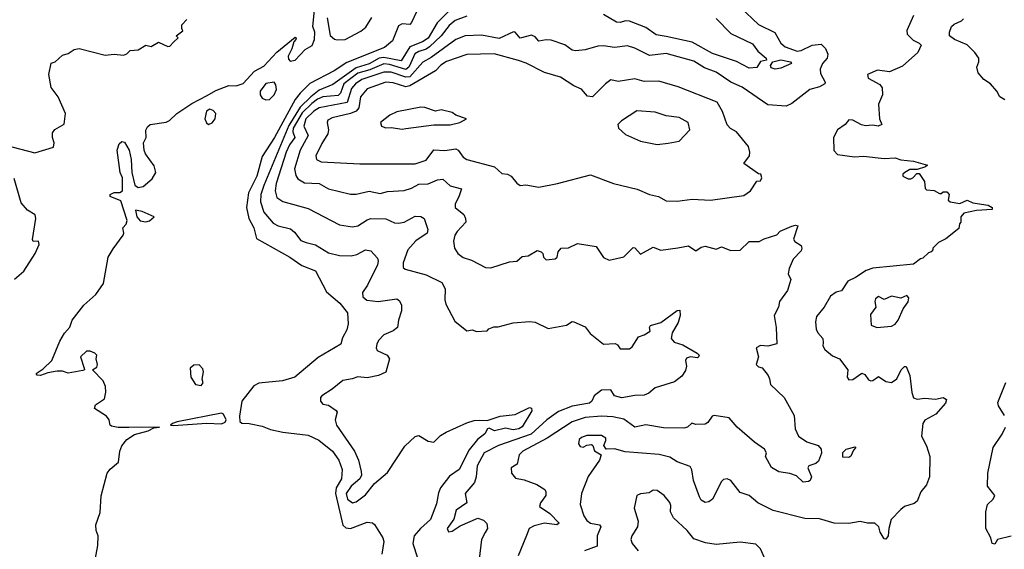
# Model space of a CAD drawing. Extents: x 1552033 to 1694788, y 811965 to 917215.
# Tile 218 of 256: x 1599902 to 1605236, y 877033 to 879903. Entities that reach past the tile are written whole.
import ezdxf

# ---------------------------------------------------------------- set-up
doc = ezdxf.new("R2010")
doc.units = 0

msp = doc.modelspace()

# ---------------------------------------------------------------- linework, layer by layer
at = {"layer": '0CON20XD'}
for points in [[(1603805, 879970), (1603905, 879876.9), (1603993.8, 879833.8), (1604025.9, 879775.9), (1604050, 879755), (1604115, 879731.9), (1604135, 879735.2), (1604195, 879763.8), (1604245, 879769.5), (1604267.4, 879747.4), (1604280.5, 879715), (1604276.7, 879695), (1604250.7, 879665), (1604238.6, 879635), (1604241.2, 879611.2), (1604266.4, 879565), (1604264.3, 879555), (1604235, 879538.8), (1604183.3, 879525), (1604085, 879449.4), (1604055, 879434), (1603955, 879442), (1603816.4, 879536.4), (1603755, 879563.6), (1603675, 879618.9), (1603612.2, 879642.2), (1603555, 879677.6), (1603405, 879719.7), (1603315, 879708.7), (1603235, 879748.2), (1603195, 879760.9), (1603125, 879751.1), (1603065, 879761.1), (1603035, 879758.9), (1602965, 879739.2), (1602915, 879733.1), (1602895, 879737.1), (1602856.1, 879766.1), (1602781.2, 879791.2), (1602755, 879794), (1602715, 879785.5), (1602695, 879810.3), (1602675, 879819.6), (1602613.3, 879803.2), (1602585.8, 879835), (1602576.8, 879836.8), (1602499.7, 879800.3), (1602405, 879818.8), (1602315, 879815.3), (1602265, 879795.8), (1602131.9, 879698.1), (1602086.8, 879673.2), (1602015, 879593.4), (1601995, 879591.8), (1601915, 879617.8), (1601875, 879619), (1601755, 879578.5), (1601722.2, 879555), (1601700, 879530), (1601675.7, 879454.3), (1601525, 879425.1), (1601495, 879407.3), (1601452, 879365), (1601442, 879325), (1601464.4, 879275), (1601421.9, 879195), (1601391, 879095), (1601397.6, 879057.6), (1601409.4, 879039.4), (1601445, 879019.4), (1601525, 879015.3), (1601576.1, 878986.1), (1601695, 878956.5), (1601725, 878957.5), (1601795, 878974.1), (1601855, 878960.8), (1601895, 878971.8), (1601985, 878977.5), (1602025, 878989.4), (1602065, 879010.9), (1602115, 879013.4), (1602165, 879034.6), (1602195, 879037.8), (1602235, 879003.2), (1602296.6, 878986.6), (1602282, 878942), (1602262, 878905), (1602261.1, 878885), (1602307.9, 878847.9), (1602318.2, 878825), (1602318.9, 878805), (1602271.9, 878755), (1602260.5, 878735), (1602253.2, 878703.2), (1602257.1, 878665), (1602276, 878635), (1602305, 878614.2), (1602349.1, 878599.1), (1602425, 878560), (1602455, 878558.6), (1602555, 878591.4), (1602595, 878594.3), (1602625, 878618.8), (1602657.3, 878622.7), (1602705, 878651.2), (1602727.5, 878645), (1602736.7, 878635), (1602740, 878615), (1602755, 878601.2), (1602804.1, 878605.9), (1602813.8, 878615), (1602820, 878645), (1602835, 878664.2), (1602875, 878666.5), (1602925, 878689.6), (1603025, 878673.5), (1603065, 878613.8), (1603095, 878598.8), (1603175, 878617.1), (1603225, 878668.1), (1603235, 878665.7), (1603265, 878632.9), (1603335, 878670), (1603375, 878653.8), (1603466.9, 878666.9), (1603525, 878676.4), (1603565, 878649.5), (1603595, 878670.5), (1603615, 878676.2), (1603675, 878659.4), (1603705, 878672.2), (1603755, 878651.1), (1603805, 878652.9), (1603855, 878700), (1603909.2, 878700.8), (1603935, 878715.7), (1604004, 878736), (1604023, 878757), (1604085, 878783.8), (1604105, 878788.8), (1604117.5, 878785), (1604094, 878714), (1604101.2, 878701.2), (1604135, 878679.4), (1604140.4, 878665), (1604135, 878650), (1604092.9, 878605), (1604071.2, 878555), (1604066.2, 878525), (1604079.2, 878495), (1604062.5, 878435), (1604018, 878375), (1604012.5, 878345), (1603989.8, 878300.2), (1604000, 878235), (1604003.3, 878146.7), (1603955, 878134), (1603915, 878137.5), (1603892.5, 878125), (1603904.6, 878075), (1603891.5, 878035), (1603905, 878021.1), (1603925.4, 878015.4), (1603956.9, 877975), (1603964, 877956), (1603970, 877925), (1604044.6, 877855), (1604098, 877758), (1604103.6, 877685), (1604121.4, 877645), (1604165.9, 877615.9), (1604228, 877595), (1604244.4, 877575), (1604246.9, 877553.1), (1604229.8, 877510.2), (1604215, 877496.9), (1604177.5, 877485), (1604172.5, 877475), (1604191.2, 877425), (1604184.1, 877405.9), (1604175, 877400), (1604146.1, 877396.1), (1604110.6, 877430.6), (1604075, 877443.3), (1604015, 877452.5), (1603975, 877476.7), (1603942, 877535), (1603947.5, 877555), (1603936.7, 877575), (1603882.7, 877612.7), (1603788.4, 877695), (1603745, 877746), (1603665, 877758.5), (1603654.3, 877755), (1603629.7, 877720.3), (1603615, 877710), (1603565, 877708.6), (1603543.8, 877716.2), (1603520, 877695), (1603500.3, 877689.7), (1603390.1, 877690.1), (1603295, 877708.1), (1603235, 877694.6), (1603175, 877737.3), (1603115, 877750.9), (1603054.8, 877754.8), (1602965, 877746.5), (1602895, 877724.2), (1602759.4, 877635), (1602627.5, 877565), (1602608.1, 877545), (1602597.5, 877495), (1602564.4, 877475), (1602567.5, 877445), (1602588.2, 877418.2), (1602635, 877409.2), (1602703.5, 877383.5), (1602746.6, 877356.6), (1602753.5, 877345), (1602752.9, 877325), (1602724.6, 877285), (1602717.8, 877265), (1602775, 877227.1), (1602824.4, 877175), (1602812.5, 877165), (1602746, 877174), (1602689.2, 877160.8), (1602663.1, 877145), (1602647.5, 877107.5), (1602602.1, 876997.9)], [(1600305, 876947.1), (1600325, 877053.8), (1600326.6, 877105), (1600316.9, 877135), (1600315.5, 877165.5), (1600337.9, 877232.1), (1600342.9, 877322.9), (1600375.5, 877445), (1600392.2, 877467.8), (1600437.9, 877505), (1600445.7, 877565), (1600456, 877594), (1600483, 877627), (1600525, 877654.4), (1600597.5, 877675), (1600628.3, 877691.7), (1600660, 877695), (1600493.4, 877693.4), (1600435, 877692.2), (1600400.3, 877700.3), (1600392.5, 877705), (1600386.7, 877735), (1600372.5, 877755), (1600307.5, 877795), (1600312.5, 877815), (1600361.4, 877848.6), (1600369.4, 877885), (1600366.9, 877915), (1600355, 877946), (1600297.5, 878005), (1600319.5, 878020.5), (1600324.3, 878035), (1600316.2, 878065), (1600320, 878085), (1600310, 878095), (1600283.9, 878106.1), (1600265, 878106), (1600231.2, 878075), (1600251.2, 878015), (1600252.5, 878005), (1600245, 878001.2), (1600165, 877987.5), (1600135, 877997.5), (1600105, 877997.5), (1600055, 877988.8), (1600015, 877974), (1599996.4, 877976.4), (1599991.2, 877985), (1600029.8, 878010.2), (1600076.9, 878055), (1600120, 878160), (1600145.9, 878204.1), (1600173.6, 878236.4), (1600186.7, 878275), (1600250, 878355), (1600315, 878413.3), (1600357.1, 878472.9), (1600381.9, 878615), (1600409.2, 878660.8), (1600462.9, 878735), (1600467.1, 878745), (1600460.9, 878775), (1600480, 878795), (1600483.8, 878815), (1600450.5, 878920.5), (1600392, 878945), (1600392, 878955), (1600415, 878966.9), (1600445, 878966), (1600459.2, 878975), (1600459.2, 879045), (1600446.9, 879075), (1600430.8, 879195), (1600440.3, 879229.7), (1600455, 879242), (1600469.7, 879239.7), (1600495.9, 879195.9), (1600506.2, 879145), (1600510, 879075), (1600525.6, 879005.6), (1600545, 878994), (1600570.5, 878999.5), (1600620.2, 879039.8), (1600639.1, 879075), (1600631.5, 879111.5), (1600583.3, 879175), (1600576.7, 879195), (1600573.3, 879235), (1600586.7, 879265), (1600586.4, 879303.6), (1600595, 879322.5), (1600610, 879335), (1600695, 879347.5), (1600714.2, 879355.8), (1600753.3, 879395), (1600835, 879448.2), (1600918.6, 879491.4), (1600965, 879518.8), (1601035, 879546.7), (1601075, 879543.8), (1601113.6, 879556.4), (1601175, 879623.3), (1601225, 879650), (1601295, 879727.5), (1601395, 879807.5), (1601400, 879805), (1601397.5, 879795), (1601387.5, 879782.5), (1601377.5, 879745), (1601357.5, 879705), (1601358.3, 879688.3), (1601368.3, 879678.3), (1601395, 879682.5), (1601448.3, 879741.7), (1601486.4, 879763.6), (1601498.6, 879795), (1601500.8, 879835), (1601490, 879865), (1601498.7, 879955)], [(1602052.5, 879945), (1602025, 879887.5), (1602015, 879877.5), (1601975, 879880.6), (1601955, 879869.6), (1601921.7, 879788.3), (1601878.1, 879751.9), (1601675, 879670), (1601605.1, 879624.9), (1601475, 879557.8), (1601421.2, 879505), (1601395, 879469.5), (1601282.8, 879265), (1601215, 879161.5), (1601186.1, 879055), (1601142.3, 878965), (1601130.3, 878885), (1601142.8, 878825), (1601171.2, 878775), (1601185, 878717.5), (1601365.8, 878615), (1601430.8, 878570.8), (1601505, 878541.4), (1601565, 878427.5), (1601636.6, 878366.6), (1601677.8, 878315), (1601682.5, 878255), (1601675, 878222.5), (1601651.3, 878178.7), (1601641.4, 878145), (1601518.7, 878071.4), (1601393.1, 877965), (1601325.2, 877944.8), (1601197.4, 877932.6), (1601170.9, 877919.1), (1601105.6, 877835), (1601092.7, 877755), (1601095, 877725.8), (1601105, 877716.1), (1601145, 877714.7), (1601215, 877700.3), (1601261.1, 877681.1), (1601327, 877667), (1601465, 877651.2), (1601522.2, 877625), (1601596.8, 877565), (1601632, 877515), (1601650, 877465), (1601646.2, 877415), (1601617.4, 877365), (1601612.7, 877335), (1601653.1, 877163.1), (1601669.3, 877149.3), (1601695, 877145.4), (1601785, 877179.2), (1601813.2, 877176.8), (1601825, 877167.9), (1601869.8, 877095), (1601874.2, 877075), (1601865, 877006.7)], [(1602233.2, 879955), (1602163.5, 879886.5), (1602115, 879803.1), (1602085, 879782.4), (1602015, 879755.1), (1601969.8, 879680.2), (1601875, 879697.3), (1601849.8, 879695), (1601795, 879663.1), (1601725, 879642.3), (1601599.1, 879550.9), (1601525, 879521.3), (1601478.7, 879485), (1601422.1, 879427.8), (1601360.1, 879329.9), (1601225.6, 879005), (1601208.4, 878955), (1601206.3, 878915), (1601225, 878859.3), (1601275, 878799.6), (1601302, 878785), (1601368.5, 878768.5), (1601391.2, 878751.2), (1601426.1, 878706.1), (1601454.6, 878694.6)], [(1602325, 879921.6), (1602262, 879898), (1602229, 879871), (1602185.2, 879815), (1602122.6, 879755), (1602105, 879742.1), (1602065, 879731.1), (1602042.4, 879717.6), (1602020.4, 879669.6), (1602010.5, 879645), (1601995, 879632.4), (1601905, 879660.6), (1601875, 879663.1), (1601799.1, 879630.9), (1601735, 879613.7), (1601658.6, 879555), (1601640, 879505), (1601628.5, 879491.5), (1601545, 879484.4), (1601515, 879471.5), (1601485, 879449.1), (1601432.3, 879397.7), (1601384.7, 879315), (1601382.8, 879295), (1601392.6, 879265), (1601364.2, 879225), (1601346.1, 879185), (1601291.9, 879015), (1601286.4, 878975), (1601295, 878938.6), (1601327.2, 878917.2), (1601465, 878879.1), (1601635, 878790.9), (1601705, 878780), (1601735, 878785.4), (1601785, 878818.8), (1601805, 878825.4), (1601885, 878822.9), (1601932.7, 878802.7), (1601955, 878800), (1601985, 878806), (1602045, 878837.8), (1602075, 878836.9), (1602093.8, 878825), (1602113.5, 878765), (1602110, 878745), (1602048.4, 878705), (1602005.2, 878655), (1601980, 878585), (1601980, 878560), (1601990.7, 878550.7), (1602105, 878519.7), (1602188.5, 878478.5), (1602207.9, 878445), (1602205.6, 878385), (1602210.5, 878360.5), (1602259.5, 878269.5), (1602325, 878216.2), (1602355, 878222.5), (1602375, 878213.8), (1602435, 878217.5), (1602443.1, 878226.9), (1602471.3, 878238.7), (1602495, 878239.2), (1602575, 878259.2), (1602665, 878267.1), (1602695, 878264), (1602765, 878230), (1602804.2, 878235.8), (1602865, 878246.9), (1602895, 878268), (1602905, 878266.2), (1602965, 878237.5), (1602992.4, 878202.4), (1603065, 878144.3), (1603127.7, 878147.7), (1603140.8, 878140.8), (1603155, 878118.8), (1603205, 878119.4), (1603220.8, 878129.2), (1603255, 878184.4), (1603285.9, 878194.1), (1603317.5, 878215), (1603313.8, 878235), (1603320, 878245), (1603375, 878262.5), (1603465, 878326.7), (1603478.6, 878328.6), (1603480.7, 878299.3), (1603469.1, 878260.9), (1603437.5, 878205), (1603432.5, 878175), (1603448, 878155), (1603495, 878141.5), (1603572.5, 878095), (1603582.5, 878085), (1603580, 878075), (1603575, 878070), (1603536.1, 878076.1), (1603515, 878068.8), (1603508.6, 878055), (1603514.3, 878025), (1603508.9, 878001.1), (1603489.1, 877970.9), (1603450.1, 877939.9), (1603345, 877908.5), (1603311.5, 877878.5), (1603285, 877867.7), (1603235, 877866.2), (1603164.4, 877854.4)], [(1604744.2, 879925), (1604709.2, 879845), (1604710, 879825), (1604742, 879792), (1604774.5, 879775.5), (1604785.6, 879764.4), (1604768.6, 879725), (1604685, 879650), (1604615, 879620.6), (1604548.7, 879628.7), (1604496, 879605), (1604498.8, 879585), (1604561.7, 879551.7), (1604574.3, 879534.3), (1604575.7, 879495), (1604554.4, 879445), (1604560, 879365), (1604572.5, 879335), (1604553.6, 879326.4), (1604525, 879330.8), (1604485, 879327.3), (1604462.5, 879332.5), (1604415, 879358.9), (1604395, 879359.2), (1604374.3, 879335), (1604333.5, 879305), (1604311.2, 879265), (1604313.1, 879193.1), (1604332.8, 879172.8), (1604425, 879159.1), (1604473.2, 879163.2), (1604585, 879151.1), (1604645, 879154.2), (1604675, 879142.5), (1604745, 879135.8), (1604820, 879115), (1604810, 879105), (1604765, 879090), (1604725, 879090.8), (1604696.7, 879075), (1604687.5, 879065), (1604687.5, 879055), (1604715, 879040), (1604729.7, 879040.3), (1604741.2, 879045), (1604761.7, 879068.3), (1604775, 879070), (1604803.8, 879025), (1604808.3, 878988.3), (1604815, 878980), (1604857, 878977), (1604885, 878960), (1604895, 878960), (1604905, 878970), (1604925, 878970), (1604937.5, 878955), (1604932.5, 878925), (1604943.3, 878915), (1604995, 878907.3), (1605035, 878924.4), (1605065, 878910.7), (1605148.1, 878898.1), (1605170, 878885), (1605170, 878875), (1605085, 878868.2), (1605017.5, 878855), (1605000, 878835), (1605000, 878805), (1604993, 878797), (1604989.3, 878770.7), (1604920, 878715), (1604880, 878695), (1604850, 878665), (1604850, 878655), (1604840, 878645), (1604825, 878640), (1604795, 878610), (1604783, 878607), (1604745, 878577.5), (1604523.5, 878556.5), (1604487.3, 878542.7), (1604431.1, 878505), (1604388.2, 878485), (1604355, 878433.1), (1604325, 878425.6), (1604295.6, 878405), (1604260, 878345), (1604219.4, 878295), (1604213.6, 878265), (1604216.9, 878225), (1604226.2, 878205), (1604253.3, 878175), (1604255, 878153.3), (1604253.8, 878135), (1604265, 878115.6), (1604305, 878081.2), (1604343.8, 878065), (1604388, 878005), (1604385.5, 877965), (1604395, 877951.1), (1604415, 877952.9), (1604465, 877986.5), (1604480.7, 877980.7), (1604501.4, 877951.4), (1604512.5, 877945), (1604525, 877947.5), (1604555, 877970), (1604595, 877942.9), (1604625, 877936.7), (1604655, 877956.2), (1604678, 878005), (1604695, 878023.8), (1604705, 878023.8), (1604725.3, 877975.3), (1604735, 877882.5), (1604745, 877854.4), (1604765, 877845.6), (1604805, 877852.5), (1604864.2, 877845.8), (1604905, 877855.7), (1604923.3, 877845), (1604918, 877825), (1604866, 877765), (1604805, 877732.9), (1604794.7, 877715.3), (1604787.5, 877645), (1604815, 877593.3), (1604833.1, 877535), (1604832, 877425), (1604815, 877382.5), (1604783.8, 877345), (1604765, 877293.8), (1604748.3, 877281.7), (1604695, 877265.6), (1604675, 877249.2), (1604624.3, 877195), (1604610.8, 877145), (1604608, 877105), (1604595, 877087.5), (1604585, 877090), (1604563.8, 877125), (1604556.2, 877155), (1604535, 877173.8), (1604495, 877174), (1604455, 877184.2), (1604395, 877172.9), (1604315, 877174.4), (1604235, 877198.1), (1604155, 877198.8), (1603985, 877243.8), (1603902, 877285), (1603855, 877323.8), (1603805, 877340), (1603755.7, 877405), (1603735, 877414.4), (1603715, 877410.6), (1603705, 877400.8), (1603655.4, 877304.6), (1603635, 877290), (1603615, 877285.8), (1603595, 877299.2), (1603585, 877316.2), (1603552.9, 877405), (1603543.5, 877463.5), (1603535, 877481.2), (1603465, 877506.2), (1603425, 877532.7), (1603366, 877546), (1603181.6, 877561.6), (1603125, 877577.5), (1603080, 877575), (1603066.7, 877595), (1603078.1, 877621.9), (1603077.1, 877635), (1603055, 877650), (1602975, 877649.6), (1602945, 877639.5), (1602932.6, 877627.4), (1602930.5, 877605), (1602939.3, 877589.3), (1602955, 877585.6), (1602975, 877596.9), (1603000, 877600), (1603007.5, 877595), (1603017, 877567), (1603052.5, 877545), (1603042.5, 877515), (1602982.4, 877427.6), (1602946.7, 877335), (1602938.1, 877275), (1602958.9, 877215), (1602975, 877188.2), (1602995, 877174.7), (1603044, 877165), (1603050, 877155), (1603030.6, 877105), (1603030.9, 877049.1), (1602962.5, 877025)], [(1603675, 879909.1), (1603755, 879827.1), (1603872.4, 879772.4), (1603901.8, 879731.8), (1603947.1, 879695), (1603947.4, 879682.6), (1603915, 879675.6), (1603895.7, 879644.3), (1603855, 879640.2), (1603785, 879675.8), (1603655, 879719.1), (1603545, 879780.5), (1603405, 879811.9), (1603351.1, 879821.1), (1603295, 879860.2), (1603205, 879894.2), (1603185, 879896.9), (1603155, 879888), (1603135, 879889.1), (1603065, 879931.5)], [(1599825, 879222.5), (1599985, 879181.5), (1600085, 879212.5), (1600088.9, 879235), (1600080, 879265), (1600080.7, 879289.3), (1600092.4, 879307.6), (1600142.6, 879337.4), (1600151.2, 879395), (1600111.1, 879485), (1600072.6, 879535), (1600059.7, 879605), (1600072.2, 879667.8), (1600095, 879674.3), (1600135, 879710), (1600165, 879718.8), (1600198.3, 879741.7), (1600225, 879747.1), (1600365, 879710), (1600415, 879715.7), (1600465, 879710.8), (1600482.3, 879717.7), (1600500, 879735), (1600545, 879740), (1600585, 879763.8), (1600615, 879757.5), (1600655, 879780), (1600705, 879757.5), (1600715, 879760), (1600735, 879780), (1600760, 879805), (1600750, 879815), (1600787, 879843), (1600780, 879855), (1600780, 879875), (1600807, 879903)], [(1601567.5, 879912.5), (1601585, 879816.7), (1601607.3, 879797.3), (1601623, 879793), (1601664.7, 879795.3), (1601749.6, 879840.4), (1601777.2, 879862.8), (1601809.2, 879915)], [(1605238.9, 879468.9), (1605212.9, 879485), (1605195.7, 879515.7), (1605162.5, 879555), (1605125, 879578.8), (1605094.2, 879615), (1605087.5, 879645), (1605098.8, 879675), (1605098.6, 879695), (1605077.1, 879725), (1605035.7, 879765.7), (1604966, 879795), (1604940, 879815), (1604940, 879835), (1604951.2, 879865), (1604965, 879878), (1605005, 879895.8), (1605015, 879906.7)], [(1603465, 878918.6), (1603545, 878930), (1603645, 878924.2), (1603825, 878949.4), (1603861.2, 878975), (1603895, 879027.5), (1603915, 879030), (1603922.5, 879045), (1603917.5, 879065), (1603905, 879066.7), (1603825, 879122.5), (1603856.2, 879165), (1603858, 879185), (1603850, 879215), (1603785, 879294.4), (1603752.6, 879312.6), (1603735, 879332.9), (1603708.9, 879405), (1603680.5, 879455), (1603469.5, 879539.5), (1603365, 879568.7), (1603285, 879568.5), (1603235, 879581.9), (1603145, 879568.2), (1603105, 879577.3), (1603075, 879555.9), (1603005, 879484.2), (1602979.1, 879489.1), (1602945.4, 879525.4), (1602904.4, 879545), (1602832, 879592), (1602745, 879616), (1602646.7, 879666.7), (1602605, 879681.9), (1602473, 879717), (1602325, 879713.9), (1602215, 879675.9), (1602183.3, 879656.7), (1602155, 879625.8), (1602015, 879543.4), (1601995, 879539.7), (1601925, 879560.9), (1601885, 879563.4), (1601785, 879528.3), (1601748.4, 879485), (1601740, 879425), (1601725, 879407.1), (1601695, 879393.9), (1601595, 879370.6), (1601572.3, 879357.7), (1601567.9, 879345), (1601574.7, 879305), (1601571.8, 879285), (1601538.8, 879231.2), (1601506.1, 879165), (1601510.5, 879145), (1601535, 879132.7), (1601745, 879120.8), (1602045, 879120.8), (1602105, 879141.8), (1602145, 879196.9), (1602206.2, 879193.8), (1602265, 879202.5), (1602278.5, 879195), (1602305, 879157.8), (1602324.2, 879144.2), (1602475, 879105.7), (1602515, 879068.8), (1602545, 879066.2), (1602565.6, 879055.6), (1602595, 879016.7), (1602614.1, 879004.1), (1602645, 879007.5), (1602715, 878996), (1602815, 879014.3), (1602995, 879061.9), (1603120, 879015), (1603247.5, 878985), (1603314.5, 878954.5), (1603363.8, 878943.8), (1603405, 878921.8), (1603465, 878918.6)], [(1603995, 879635.3), (1603972.5, 879642.5), (1603968.9, 879655), (1603983.2, 879675), (1604025, 879685.7), (1604078.9, 879675), (1604083.5, 879665), (1604025, 879640.7), (1603995, 879635.3)], [(1601235, 879468.1), (1601255, 879470.6), (1601280.8, 879495), (1601292.9, 879525), (1601290.5, 879550.5), (1601280, 879565), (1601235, 879557.5), (1601205.6, 879515), (1601204.4, 879495), (1601215, 879477.5), (1601235, 879468.1)], [(1600925, 879335.6), (1600945, 879344.2), (1600961.4, 879365), (1600964.3, 879394.3), (1600951.3, 879411.3), (1600931.9, 879418.1), (1600913.5, 879406.5), (1600905.4, 879365), (1600913.7, 879343.7), (1600925, 879335.6)], [(1601975, 879309.4), (1601995, 879312.9), (1602145, 879332.7), (1602235, 879332.9), (1602286.7, 879345), (1602322.5, 879365), (1602265.7, 879385.7), (1602245, 879400), (1602185, 879413.3), (1602155, 879407.5), (1602097.6, 879427.6), (1602075, 879429.1), (1601945, 879403.1), (1601907.5, 879385), (1601856.2, 879345), (1601862.5, 879325), (1601885, 879316.2), (1601915, 879318.6), (1601975, 879309.4)], [(1603355, 879227.1), (1603415, 879234.4), (1603475, 879243.8), (1603533.3, 879305), (1603523.3, 879345), (1603475, 879373.1), (1603405, 879382.5), (1603345, 879401.4), (1603245, 879409.2), (1603162.9, 879355), (1603142, 879335), (1603146.7, 879315), (1603185, 879280), (1603265, 879244.2), (1603355, 879227.1)], [(1599875, 878496.7), (1599925, 878540), (1599986.9, 878635), (1600008, 878685), (1600005, 878702.5), (1599975, 878700), (1599972, 878712), (1599990.4, 878825), (1599986.7, 878845), (1599945, 878870), (1599910.7, 878910.7), (1599871.5, 879041.5)], [(1600585, 878806.7), (1600605, 878813.3), (1600630, 878835), (1600565, 878862.5), (1600530, 878870), (1600536.7, 878835), (1600555, 878812.5), (1600585, 878806.7)], [(1601454.6, 878694.6), (1601505, 878682.3), (1601575, 878640), (1601634.7, 878624.7), (1601697.3, 878622.7), (1601729.4, 878630.6), (1601775, 878655.5), (1601805, 878650.8), (1601840, 878610), (1601844.2, 878594.2), (1601840, 878575), (1601785.8, 878464.2), (1601758.7, 878425), (1601760.4, 878400.4), (1601783.6, 878383.6), (1601845.2, 878375.2), (1601945, 878390.3), (1601960, 878380), (1601970, 878355), (1601970, 878325), (1601954.1, 878275), (1601949.6, 878235), (1601925, 878217.1), (1601875.5, 878195), (1601846.7, 878165), (1601836.5, 878145), (1601833.6, 878125), (1601839.7, 878109.7), (1601893.8, 878085), (1601906, 878065), (1601885, 877992.5), (1601845.7, 877974.3), (1601785, 877961.4), (1601735, 877967.8), (1601704.3, 877955.7), (1601652.5, 877947.5), (1601595, 877900), (1601538.8, 877865), (1601531.2, 877855), (1601531.2, 877835), (1601545, 877818.8), (1601575, 877814.3), (1601617.5, 877785), (1601622.5, 877775), (1601610.8, 877735), (1601618.9, 877705), (1601715.3, 877565), (1601737.8, 877515), (1601752.5, 877455), (1601753.8, 877435), (1601744.6, 877415), (1601697.5, 877375), (1601670.9, 877335), (1601677.7, 877305), (1601705, 877284.5), (1601725, 877289.6), (1601775, 877327.5), (1601825, 877390), (1601895, 877449.6), (1601988.9, 877591.1), (1602045, 877644.4), (1602065, 877648.6), (1602115, 877618), (1602145, 877613.1), (1602181.1, 877648.9), (1602213, 877667), (1602325, 877717.7), (1602365, 877730.8), (1602395, 877733.2), (1602435, 877730.9), (1602505, 877754.2), (1602587.1, 877762.9), (1602665, 877801.2), (1602675, 877796.9), (1602677.3, 877782.7), (1602625, 877696.9), (1602606.2, 877685), (1602575, 877680.3), (1602535, 877689.7), (1602475, 877674.8), (1602445, 877689.3), (1602436.9, 877685), (1602422.1, 877657.9), (1602381.7, 877628.3), (1602337.9, 877572.1), (1602282.5, 877465), (1602230.9, 877429.1), (1602182.6, 877365), (1602171.6, 877338.4), (1602160.6, 877279.4), (1602128.2, 877195), (1602073.7, 877146.3), (1602040, 877105), (1602031.7, 877065), (1602057.1, 876987.1)], [(1604545, 878235.5), (1604625, 878241.8), (1604645, 878253.1), (1604661.8, 878275), (1604688, 878335), (1604715.8, 878374.2), (1604720, 878395), (1604708, 878408), (1604675, 878393.1), (1604625, 878405.3), (1604585, 878386.7), (1604555, 878401.9), (1604539.3, 878390.7), (1604534.4, 878375), (1604541.2, 878345), (1604511.5, 878305), (1604515, 878248), (1604545, 878235.5)], [(1600885, 877920.9), (1600896.2, 877935), (1600891.4, 877955), (1600898.2, 877995), (1600895, 878010), (1600875, 878032), (1600845, 878031.2), (1600826.7, 878015), (1600828.6, 877965), (1600854, 877925), (1600885, 877920.9)], [(1603164.4, 877854.4), (1603125.2, 877865.2), (1603105, 877896.7), (1603055, 877894.2), (1603014.2, 877865), (1603001.2, 877835), (1602988.8, 877825), (1602895, 877808.7), (1602820.6, 877779.4), (1602757.8, 877735), (1602673.4, 877656.6), (1602497.1, 877595), (1602418.5, 877555), (1602380, 877485), (1602375.3, 877425), (1602366.2, 877395), (1602316.5, 877335), (1602325.3, 877285), (1602267.3, 877245), (1602254, 877196), (1602217.5, 877145), (1602225, 877126.7), (1602245, 877130.8), (1602289.3, 877160.7), (1602385, 877201.2), (1602415, 877191.1), (1602433.1, 877173.1), (1602437.4, 877145), (1602423.3, 877123.3), (1602403.6, 877085), (1602390.9, 876979.1)], [(1605237.3, 877757.3), (1605205, 877810), (1605201.7, 877828.3), (1605245, 877937.5)], [(1600735, 877704.3), (1600915, 877716.9), (1600995, 877712.7), (1601015, 877721.3), (1601020, 877735), (1601006.6, 877765), (1600995, 877770.6), (1600755, 877723.8), (1600730, 877715), (1600720, 877705), (1600735, 877704.3)], [(1605273.9, 877103.9), (1605200, 877085), (1605185, 877060), (1605170, 877065), (1605163.8, 877095), (1605136, 877145), (1605136.4, 877235), (1605145.6, 877275), (1605176, 877305), (1605184.2, 877325), (1605144.6, 877374.6), (1605147.5, 877445), (1605175.7, 877585), (1605225, 877657.5), (1605242, 877695)], [(1604395, 877530), (1604361.7, 877531.7), (1604362.5, 877557.5), (1604380, 877575), (1604428.8, 877588.8), (1604432.5, 877585), (1604419.3, 877570.7), (1604405, 877536.7), (1604395, 877530)], [(1603945, 876970), (1603915.5, 877035.5), (1603890.6, 877060.6), (1603805, 877072), (1603675, 877059.5), (1603618, 877068), (1603555, 877088.6), (1603518.1, 877135), (1603445, 877204), (1603428.8, 877235), (1603429.3, 877270.7), (1603425, 877286.7), (1603393.3, 877325), (1603355, 877351.2), (1603335, 877353.3), (1603311.7, 877338.3), (1603265, 877334.2), (1603246.2, 877325), (1603232, 877255), (1603252, 877185), (1603250, 877155), (1603218, 877105), (1603212.5, 877085), (1603220.8, 877065), (1603252, 877025)]]:
    msp.add_lwpolyline(points, dxfattribs=at)

doc.saveas('drawing.dxf')
